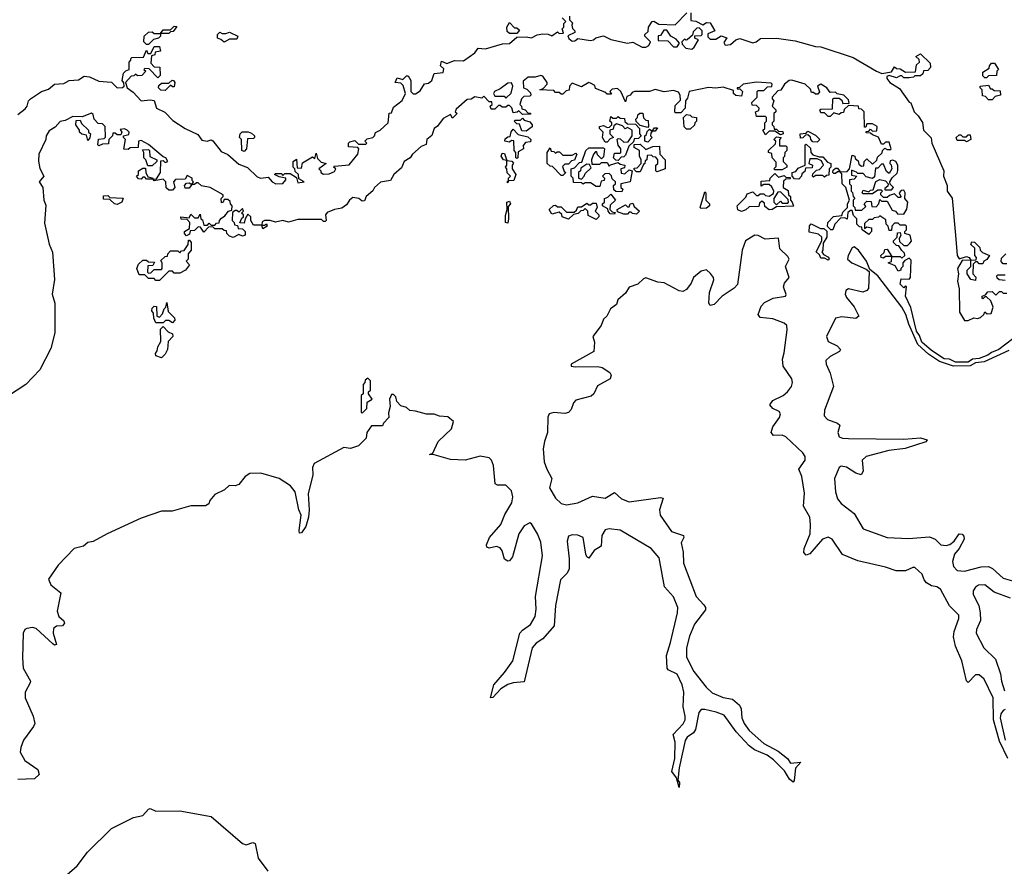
# Model space of a CAD drawing. Extents: x 2528705 to 2678277, y 911730 to 1023331.
# Tile 194 of 241: x 2642246 to 2647591, y 938080 to 942675. Entities that reach past the tile are written whole.
import ezdxf

# ---------------------------------------------------------------- set-up
doc = ezdxf.new("R2010")
doc.units = 0

msp = doc.modelspace()

# ---------------------------------------------------------------- linework, layer by layer
at = {"layer": '0CON20XD'}
for points in [[(2645230, 942695), (2645230, 942675), (2645247.5, 942657.5), (2645242.5, 942645), (2645247.5, 942627.5), (2645260, 942615), (2645260, 942605), (2645221.7, 942588.3), (2645227.5, 942572.5), (2645245, 942559.2), (2645259.4, 942560.6), (2645275, 942572.5), (2645345, 942561.2), (2645360, 942565), (2645373, 942577), (2645415, 942586.7), (2645455, 942566.7), (2645545, 942548), (2645575, 942553.3), (2645625, 942525.5), (2645645, 942525.6), (2645662, 942535), (2645670, 942555), (2645640, 942585), (2645640, 942595), (2645658.3, 942611.7), (2645660, 942635), (2645680, 942665), (2645687.5, 942667.5), (2645715, 942650), (2645805, 942647.5), (2645868.3, 942711.7)], [(2645888.3, 942711.7), (2645890, 942670), (2645916.4, 942666.4), (2645955, 942647.5), (2645975, 942660), (2645995, 942657.5), (2646020, 942615), (2645981.7, 942598.3), (2645981.7, 942581.7), (2645995, 942570), (2646025, 942570), (2646053.3, 942586.7), (2646085, 942576.7), (2646068.3, 942551.7), (2646075, 942537.5), (2646105, 942540), (2646134.3, 942565.7), (2646155, 942573.8), (2646225, 942550), (2646243.3, 942555), (2646266.8, 942573.2), (2646354.4, 942575.6), (2646455, 942560.5), (2646565, 942528.9), (2646595, 942527.3), (2646770.7, 942470.7), (2646897.5, 942395), (2646926.7, 942383.3), (2646978.3, 942391.7), (2646995, 942420), (2647005, 942410), (2647025, 942407.5), (2647055, 942390), (2647108.3, 942391.7), (2647115, 942430), (2647130, 942445), (2647128.3, 942458.3), (2647110, 942475), (2647135, 942490), (2647188.3, 942438.3), (2647190, 942415), (2647175, 942400), (2647151.7, 942398.3), (2647148.3, 942381.7), (2647135, 942370), (2647105, 942370), (2647097, 942363), (2647075, 942360), (2647045, 942360), (2647035, 942370), (2647025, 942370), (2647005, 942360), (2646965, 942372.5), (2646952.5, 942367.5), (2646953.6, 942356.4), (2646968.8, 942335), (2647021.4, 942301.4), (2647075, 942227.5), (2647083.6, 942223.6), (2647100.8, 942175), (2647123.3, 942153.3), (2647146.2, 942116.2), (2647152.5, 942075), (2647193, 942033), (2647196.7, 942005), (2647263.3, 941855), (2647260, 941825), (2647280, 941775), (2647280, 941745), (2647307, 941707), (2647326.7, 941505)], [(2642235, 942160), (2642275, 942191.4), (2642286.9, 942205), (2642294, 942235), (2642304, 942245), (2642365, 942284.4), (2642402.4, 942297.6), (2642435, 942324.4), (2642485, 942329.4), (2642515, 942345.8), (2642565, 942349.2), (2642595, 942368), (2642625, 942364.2), (2642675, 942341.8), (2642745, 942336.2), (2642775, 942305.8), (2642803.6, 942306.4), (2642812.5, 942315), (2642811.7, 942331.7), (2642802.5, 942345), (2642810, 942385), (2642821.7, 942398.3), (2642840, 942405), (2642840, 942445), (2642850, 942455), (2642850, 942465), (2642855, 942470), (2642918.3, 942471.7), (2642935, 942510), (2642941.7, 942491.7), (2642958.3, 942491.7), (2642975, 942530), (2643005, 942530), (2643010, 942505), (2642981.7, 942498.3), (2642980, 942485), (2642961.7, 942478.3), (2642958.3, 942438.3), (2642975, 942420), (2643006.7, 942416.7), (2643008.3, 942371.7), (2642995, 942360), (2642948.3, 942408.3), (2642925, 942410), (2642920, 942405), (2642930, 942395), (2642908.3, 942371.7), (2642885, 942370), (2642875, 942380), (2642865, 942370), (2642851.7, 942368.3), (2642820, 942335), (2642830, 942305), (2642861.7, 942281.7), (2642905, 942234.3), (2642955, 942240), (2642975, 942236.7), (2642988.8, 942195), (2643033.1, 942173.1), (2643077.4, 942127.4), (2643145, 942084.3), (2643212.5, 942052.5), (2643235, 942021.4), (2643263.9, 942016.1), (2643285, 942022.5), (2643295, 942017.5), (2643338.9, 941958.9), (2643375, 941942.5), (2643435, 941891.1), (2643483.3, 941873.3), (2643535, 941821.5), (2643555.7, 941814.3), (2643595, 941820), (2643616.7, 941795), (2643635.8, 941784.2), (2643673.6, 941786.4), (2643690, 941805), (2643690, 941815), (2643655, 941822.5), (2643630, 941835), (2643635, 941840), (2643665, 941840), (2643675, 941830), (2643685, 941840), (2643715, 941840), (2643748.3, 941818.3), (2643755, 941790), (2643790, 941795), (2643761.7, 941811.7), (2643760, 941835), (2643741.7, 941851.7), (2643740, 941865), (2643730, 941875), (2643730, 941905), (2643748.3, 941918.3), (2643751.7, 941871.7), (2643775, 941870), (2643781.7, 941898.3), (2643835, 941930), (2643848.3, 941921.7), (2643855, 941950), (2643861.7, 941921.7), (2643881.7, 941901.7), (2643910, 941895), (2643870, 941865), (2643880, 941855), (2643880, 941845), (2643895, 941837.5), (2643925, 941838), (2643955, 941851.2), (2643962.5, 941865), (2643950, 941875), (2643955, 941880), (2644035, 941887.5), (2644082, 941945), (2644087.5, 941975), (2644081.7, 941981.7), (2644030, 941985), (2644030, 942005), (2644038.3, 942011.7), (2644065, 942020), (2644085, 942000), (2644125, 942000), (2644130, 942005), (2644120, 942015), (2644131.7, 942028.3), (2644162.5, 942035), (2644172.5, 942045), (2644177, 942063), (2644202.5, 942075), (2644246, 942115), (2644251.7, 942168.3), (2644265, 942170), (2644275, 942200), (2644323, 942237), (2644340, 942275), (2644328.3, 942318.3), (2644315, 942330), (2644283.9, 942333.9), (2644295, 942360), (2644325, 942350), (2644345, 942370), (2644355, 942370), (2644370, 942345), (2644370, 942285), (2644381.9, 942271.9), (2644395, 942271.9), (2644420.2, 942289.8), (2644443.3, 942326.7), (2644465, 942330.8), (2644483.8, 942345), (2644496.7, 942383.3), (2644545, 942388.8), (2644548, 942408), (2644530, 942425), (2644535, 942450), (2644565, 942437.5), (2644606, 942454), (2644655, 942452.2), (2644716.7, 942495), (2644735, 942520), (2644775, 942517.5), (2644866.7, 942543.3), (2644905, 942545.7), (2644945, 942580), (2644995, 942582.5), (2645023.6, 942576.4), (2645055, 942592.5), (2645085, 942597.5), (2645115, 942596.7), (2645135, 942587.5), (2645165, 942610), (2645175, 942600), (2645198.3, 942601.7), (2645190, 942625), (2645200, 942635), (2645200, 942655), (2645210, 942665), (2645190, 942685)], [(2642945, 942540), (2642935, 942540), (2642920, 942555), (2642922.5, 942585), (2642945, 942606.7), (2642965, 942610), (2642975, 942600), (2643010, 942600), (2643025, 942620), (2643065, 942620), (2643085, 942640), (2643098.3, 942638.3), (2643078.3, 942611.7), (2643065, 942610), (2643055, 942600), (2643010, 942600), (2643010, 942585), (2643000, 942575), (2642971.7, 942568.3), (2642945, 942540)], [(2644945, 942600), (2644905, 942600), (2644891.7, 942611.7), (2644890, 942635), (2644905, 942660), (2644931.7, 942631.7), (2644945, 942630), (2644958.3, 942618.3), (2644945, 942600)], [(2643355, 942552.5), (2643338.3, 942568.3), (2643320, 942575), (2643320, 942595), (2643333, 942607), (2643345, 942600), (2643365, 942600), (2643385, 942607.5), (2643430, 942585), (2643425, 942570), (2643385, 942570), (2643355, 942552.5)], [(2645815, 942527.5), (2645828.3, 942548.3), (2645810, 942570), (2645780, 942585), (2645758.3, 942618.3), (2645741.7, 942618.3), (2645725, 942590), (2645711.7, 942588.3), (2645711.7, 942561.7), (2645765, 942560), (2645795, 942527.5), (2645815, 942527.5)], [(2645895, 942514.2), (2645908, 942525), (2645930, 942565), (2645910, 942575), (2645911.7, 942588.3), (2645945, 942590), (2645950, 942595), (2645950, 942615), (2645935, 942630), (2645921.7, 942628.3), (2645901.7, 942608.3), (2645898.3, 942591.7), (2645870, 942565), (2645863, 942563), (2645855, 942570), (2645840, 942555), (2645841.7, 942541.7), (2645861.2, 942521.2), (2645895, 942514.2)], [(2647495, 942360), (2647485, 942360), (2647475, 942370), (2647475, 942390), (2647508.3, 942411.7), (2647510, 942425), (2647521.7, 942438.3), (2647538.3, 942438.3), (2647560, 942405), (2647550, 942395), (2647548.3, 942371.7), (2647505, 942370), (2647495, 942360)], [(2647035, 941422.5), (2647018.3, 941448.3), (2647005, 941450), (2646990, 941465), (2646990, 941475), (2647010, 941495), (2647011.7, 941518.3), (2647025, 941520), (2647030, 941505), (2647020, 941485), (2647021.7, 941471.7), (2647045, 941450), (2647065, 941450), (2647078.3, 941461.7), (2647086.2, 941473.8), (2647080, 941505), (2647050, 941515), (2647050, 941525), (2647060, 941535), (2647060, 941555), (2647055, 941560), (2647025, 941560), (2647015, 941570), (2646995, 941570), (2646980, 941555), (2646978.3, 941531.7), (2646965, 941530), (2646960, 941555), (2646950, 941565), (2646948.3, 941588.3), (2646915, 941610), (2646907, 941603), (2646885, 941600), (2646875, 941590), (2646855, 941590), (2646831.7, 941568.3), (2646831.7, 941541.7), (2646845, 941550), (2646870, 941545), (2646870, 941525), (2646855, 941510), (2646820, 941535), (2646818.3, 941548.3), (2646805, 941550), (2646790, 941565), (2646790, 941595), (2646773, 941613), (2646765, 941640), (2646755, 941640), (2646741.7, 941628.3), (2646738.3, 941591.7), (2646725, 941600), (2646701.7, 941598.3), (2646670, 941565), (2646660, 941535), (2646650, 941535), (2646631.7, 941551.7), (2646632.5, 941575), (2646663.6, 941606.4), (2646708.3, 941611.7), (2646715, 941630), (2646740, 941655), (2646740, 941675), (2646750, 941695), (2646730, 941765), (2646710, 941785), (2646708.3, 941838.3), (2646700, 941850), (2646685, 941850), (2646675, 941840), (2646665, 941840), (2646660, 941845), (2646661.7, 941858.3), (2646675, 941870), (2646685, 941870), (2646700, 941850), (2646738.3, 941851.7), (2646750, 941865), (2646765, 941940), (2646780, 941935), (2646781.7, 941921.7), (2646798.3, 941908.3), (2646801.7, 941891.7), (2646815, 941880), (2646828.3, 941881.7), (2646830, 941905), (2646845, 941920), (2646875, 941890), (2646898.3, 941911.7), (2646901.7, 941928.3), (2646928.3, 941951.7), (2646930, 941965), (2646941.7, 941978.3), (2646955, 941970), (2646975, 941970), (2646977.5, 941975), (2646965, 942010), (2646945, 942010), (2646935, 942000), (2646925, 942000), (2646908.3, 942038.3), (2646875, 942050), (2646865, 942060), (2646841.7, 942061.7), (2646841.7, 942068.3), (2646855, 942070), (2646865, 942080), (2646875, 942070), (2646898.3, 942071.7), (2646900, 942095), (2646875, 942110), (2646845, 942110), (2646838.3, 942091.7), (2646831.7, 942091.7), (2646830, 942175), (2646815, 942190), (2646801.7, 942191.7), (2646800, 942205), (2646745, 942210), (2646721.7, 942188.3), (2646718.3, 942171.7), (2646705, 942170), (2646695, 942160), (2646665, 942170), (2646645, 942150), (2646635, 942150), (2646615, 942170), (2646595, 942170), (2646590, 942185), (2646595, 942190), (2646658.3, 942191.7), (2646660, 942245), (2646665, 942250), (2646695, 942250), (2646708.3, 942238.3), (2646715, 942220), (2646748.3, 942221.7), (2646745, 942240), (2646720, 942265), (2646683, 942273), (2646675, 942282.5), (2646645, 942280), (2646627.5, 942305), (2646595, 942325.8), (2646577.5, 942315), (2646587, 942283), (2646578.3, 942271.7), (2646565, 942270), (2646555, 942280), (2646545, 942280), (2646538.3, 942298.3), (2646510, 942325), (2646436.8, 942346.8), (2646423.3, 942345), (2646397.5, 942325), (2646378.3, 942291.7), (2646361.7, 942288.3), (2646330, 942255), (2646330, 942245), (2646340, 942235), (2646330, 942205), (2646350, 942185), (2646350, 942175), (2646340, 942165), (2646340, 942125), (2646330, 942115), (2646330, 942105), (2646340, 942095), (2646341.7, 942081.7), (2646355, 942080), (2646365, 942070), (2646388.3, 942068.3), (2646390, 942055), (2646375, 942050), (2646345, 942070), (2646315, 942070), (2646295, 942050), (2646280, 942075), (2646290, 942085), (2646290, 942115), (2646300, 942125), (2646300, 942145), (2646295, 942150), (2646245, 942150), (2646240, 942175), (2646258.3, 942181.7), (2646260, 942195), (2646245, 942210), (2646221.7, 942211.7), (2646220, 942225), (2646250, 942255), (2646250, 942285), (2646255, 942290), (2646285, 942290), (2646305, 942310), (2646328.3, 942311.7), (2646330, 942325), (2646325, 942330), (2646245.9, 942335.9), (2646172.5, 942325), (2646153, 942307), (2646140, 942305), (2646140, 942300), (2646155, 942300), (2646170, 942285), (2646165, 942260), (2646133, 942263), (2646120, 942275), (2646120, 942290), (2646065, 942308.9), (2646025, 942303.3), (2645985, 942307.8), (2645880, 942285), (2645871.7, 942248.3), (2645860, 942235), (2645857.5, 942195), (2645835, 942170), (2645805, 942170), (2645802.5, 942175), (2645805, 942210), (2645832.5, 942237.5), (2645831.2, 942265), (2645821.7, 942281.7), (2645795, 942291.1), (2645745, 942284), (2645695, 942295.4), (2645665, 942285.7), (2645583.9, 942286.1), (2645570, 942280), (2645560, 942265), (2645541.7, 942258.3), (2645535, 942230), (2645510, 942285), (2645491.7, 942301.7), (2645461.7, 942298.3), (2645450, 942285), (2645458.3, 942271.7), (2645435, 942270), (2645421.7, 942281.7), (2645371.7, 942301.7), (2645368.3, 942318.3), (2645345, 942331.2), (2645335, 942333.3), (2645295, 942310), (2645245, 942330), (2645230, 942315), (2645228.3, 942291.7), (2645211.7, 942288.3), (2645195, 942270), (2645185, 942270), (2645175, 942280), (2645155, 942280), (2645145, 942290), (2645070, 942295), (2645088.3, 942301.7), (2645110, 942325), (2645110, 942335), (2645085, 942369.2), (2645075, 942372.5), (2645045, 942363.8), (2645006.2, 942363.8), (2644978.3, 942341.7), (2644980, 942305), (2644998.3, 942298.3), (2645018.3, 942278.3), (2645020, 942265), (2645015, 942260), (2644981.7, 942258.3), (2644970, 942245), (2644960, 942215), (2644970, 942205), (2644971.7, 942191.7), (2644990, 942185), (2645005, 942170), (2645018.3, 942168.3), (2645018.3, 942161.7), (2644975, 942160), (2644955, 942180), (2644947, 942173), (2644925, 942170), (2644916.7, 942196.7), (2644905, 942210), (2644895, 942210), (2644885, 942200), (2644865, 942200), (2644855, 942210), (2644845, 942210), (2644825, 942190), (2644805, 942190), (2644800, 942205), (2644810, 942215), (2644808.3, 942228.3), (2644795, 942230), (2644765, 942260), (2644755, 942250), (2644717, 942257), (2644697, 942243), (2644675, 942242.5), (2644615, 942190), (2644610, 942175), (2644620, 942165), (2644595, 942140), (2644585, 942160), (2644545, 942138), (2644513.4, 942096.6), (2644495.9, 942084.1), (2644484, 942046), (2644456.2, 942025), (2644452.5, 941997.5), (2644425, 941986), (2644378, 941945), (2644366, 941925), (2644332.9, 941905), (2644318.8, 941871.2), (2644276.7, 941835), (2644258.3, 941801.7), (2644205, 941792.5), (2644172.5, 941765), (2644163, 941747), (2644126.7, 941715), (2644118.3, 941691.7), (2644105, 941690), (2644087.5, 941705), (2644055, 941710), (2644036, 941695), (2644020, 941670), (2643995, 941652.5), (2643955, 941645.7), (2643915, 941628), (2643906.7, 941615), (2643910, 941585), (2643905, 941580), (2643895, 941580), (2643885, 941590), (2643755, 941591.4), (2643705, 941576), (2643675, 941585.8), (2643635, 941576.7), (2643605.8, 941585.8), (2643574, 941586), (2643561.7, 941578.3), (2643560, 941560), (2643575, 941560), (2643585, 941567.5), (2643590, 941555), (2643565, 941540), (2643560, 941560), (2643515, 941560), (2643500, 941585), (2643500, 941605), (2643485, 941620), (2643470, 941595), (2643465, 941570), (2643441.7, 941571.7), (2643451.7, 941598.3), (2643460, 941605), (2643460, 941615), (2643450, 941625), (2643460, 941635), (2643455, 941650), (2643435, 941630), (2643425, 941640), (2643415, 941640), (2643401.7, 941628.3), (2643400, 941585), (2643410, 941575), (2643411.7, 941561.7), (2643428.3, 941558.3), (2643431.7, 941541.7), (2643455, 941540), (2643470, 941525), (2643470, 941505), (2643455, 941500), (2643435, 941510), (2643405, 941492.5), (2643385, 941500), (2643370, 941515), (2643368.3, 941528.3), (2643355, 941530), (2643345, 941540), (2643305, 941540), (2643295, 941550), (2643271.7, 941548.3), (2643245, 941522.5), (2643228.3, 941548.3), (2643215, 941550), (2643195, 941530), (2643171.7, 941528.3), (2643168.3, 941511.7), (2643151.7, 941501.7), (2643140, 941515), (2643140, 941525), (2643168.3, 941541.7), (2643170, 941575), (2643155, 941590), (2643121.7, 941591.7), (2643120, 941605), (2643165, 941600), (2643175, 941620), (2643195, 941600), (2643215, 941600), (2643225, 941620), (2643230, 941595), (2643238.3, 941588.3)], [(2643035, 942290), (2643011.7, 942291.7), (2643000, 942305), (2643001.7, 942318.3), (2643015, 942330), (2643055, 942330), (2643073, 942347), (2643080, 942345), (2643087.5, 942335), (2643085, 942310), (2643075, 942310), (2643065, 942320), (2643035, 942290)], [(2644885, 942250), (2644913.3, 942276.7), (2644922.5, 942315), (2644915, 942332.5), (2644895, 942330), (2644855, 942300), (2644822.5, 942285), (2644817.5, 942275), (2644825, 942260), (2644875, 942260), (2644885, 942250)], [(2647525, 942240), (2647505, 942240), (2647488.3, 942258.3), (2647471.7, 942261.7), (2647470, 942295), (2647460, 942305), (2647460, 942315), (2647505, 942320), (2647515, 942300), (2647525, 942300), (2647535, 942290), (2647568.3, 942288.3), (2647570, 942265), (2647541.7, 942258.3), (2647525, 942240)], [(2643238.3, 941588.3), (2643245, 941560), (2643265, 941560), (2643275, 941570), (2643285, 941560), (2643305, 941560), (2643315, 941570), (2643328.3, 941571.7), (2643330, 941585), (2643341.7, 941598.3), (2643360, 941610), (2643380, 941635), (2643398.3, 941641.7), (2643400, 941665), (2643390, 941675), (2643388.3, 941688.3), (2643375, 941700), (2643355, 941700), (2643350, 941685), (2643341.7, 941681.7), (2643340, 941705), (2643350, 941715), (2643350, 941725), (2643280, 941765), (2643233, 941773), (2643215, 941790), (2643205, 941790), (2643195, 941780), (2643180, 941780), (2643165, 941760), (2643145, 941760), (2643140, 941775), (2643151.7, 941788.3), (2643165, 941790), (2643180, 941780), (2643190, 941795), (2643182.5, 941802.5), (2643182.5, 941815), (2643155, 941830), (2643145, 941810), (2643091.7, 941808.3), (2643080, 941795), (2643087.5, 941765), (2643075, 941750), (2643055, 941750), (2643041.7, 941761.7), (2643040, 941795), (2643025, 941810), (2642975, 941800), (2642970, 941810), (2642935, 941810), (2642925, 941820), (2642915, 941820), (2642905, 941810), (2642891.7, 941811.7), (2642880, 941825), (2642890, 941835), (2642890, 941855), (2642915, 941870), (2642928.3, 941868.3), (2642930, 941845), (2642941.7, 941821.7), (2642967, 941817), (2642970, 941810), (2642988.3, 941811.7), (2643010, 941845), (2643011.7, 941908.3), (2643025, 941910), (2643035, 941900), (2643050, 941905), (2643040, 941925), (2643025, 941930), (2642945, 941997.5), (2642905, 942020), (2642890, 942015), (2642888.3, 941981.7), (2642845, 941980), (2642835, 941970), (2642811.7, 941971.7), (2642820, 942025), (2642810, 942035), (2642810, 942045), (2642838.3, 942051.7), (2642840, 942065), (2642830, 942075), (2642815, 942082.5), (2642791.7, 942078.3), (2642800, 942065), (2642795, 942050), (2642775, 942050), (2642765, 942060), (2642751.7, 942058.3), (2642750, 942045), (2642730, 942025), (2642728.3, 942001.7), (2642695, 942000), (2642675, 941990), (2642670, 941995), (2642673.6, 942026.4), (2642705, 942030), (2642711.7, 942038.3), (2642710, 942095), (2642695, 942110), (2642671.7, 942111.7), (2642650, 942135), (2642645, 942160), (2642635, 942167.5), (2642585, 942147.5), (2642535, 942150), (2642492.5, 942127.5), (2642465, 942122.5), (2642438.3, 942091.7), (2642405, 942072.5), (2642390, 942045), (2642387.5, 942025), (2642350.6, 941945), (2642347.3, 941907.3), (2642355, 941867.5), (2642377.5, 941825), (2642351.4, 941795), (2642371.2, 941765), (2642376.7, 941695), (2642388.1, 941668.1), (2642381.1, 941571.1), (2642406, 941456), (2642423.1, 941413.1), (2642435.4, 941265), (2642422.3, 941185), (2642436.8, 941136.8), (2642436.1, 940975), (2642415, 940890.8), (2642355, 940774.7), (2642279.6, 940695), (2642095, 940574.8)], [(2645655, 942090), (2645615, 942100), (2645591.7, 942121.7), (2645590, 942135), (2645600, 942145), (2645601.7, 942158.3), (2645613, 942167), (2645628.3, 942168.3), (2645631.7, 942141.7), (2645645, 942130), (2645658.3, 942128.3), (2645660, 942095), (2645655, 942090)], [(2645885, 942080), (2645865, 942080), (2645853, 942093), (2645850, 942145), (2645865, 942160), (2645885, 942156.2), (2645895, 942147.5), (2645920, 942145), (2645920, 942125), (2645910, 942115), (2645908.3, 942101.7), (2645885, 942080)], [(2642615, 942020), (2642608.3, 942048.3), (2642583, 942053), (2642570, 942065), (2642570, 942075), (2642550, 942105), (2642551.7, 942128.3), (2642575, 942130), (2642581.7, 942111.7), (2642620, 942075), (2642620, 942065), (2642630, 942055), (2642627, 942033), (2642615, 942020)], [(2644995, 942070), (2644971.7, 942071.7), (2644958.3, 942108.3), (2644945, 942110), (2644930, 942125), (2644935, 942130), (2644965, 942130), (2644975, 942140), (2644985, 942130), (2645015, 942120), (2645027.5, 942105), (2645027, 942093), (2644995, 942070)], [(2645495, 941910), (2645481.7, 941911.7), (2645470, 941925), (2645475, 941950), (2645505, 941950), (2645510, 941955), (2645510, 941975), (2645493.8, 941993.8), (2645490, 942025), (2645495, 942030), (2645505, 942027.5), (2645525, 942010), (2645548.3, 942011.7), (2645570, 942045), (2645570, 942075), (2645545, 942090), (2645533, 942083), (2645518.3, 942098.3), (2645485, 942110), (2645471.7, 942098.3), (2645468.3, 942081.7), (2645450, 942075), (2645450, 942055), (2645470, 942035), (2645451.7, 942028.3), (2645435, 942010), (2645425, 942010), (2645410, 942035), (2645412.5, 942065), (2645393.9, 942083.9), (2645393.3, 942095), (2645415, 942100), (2645435, 942090), (2645448.3, 942091.7), (2645460, 942105), (2645460, 942115), (2645450, 942125), (2645455, 942150), (2645465, 942140), (2645485, 942140), (2645495, 942150), (2645505, 942140), (2645528.3, 942138.3), (2645531.7, 942121.7), (2645545, 942110), (2645588.3, 942108.3), (2645610, 942085), (2645610, 942055), (2645620, 942045), (2645605, 942030), (2645581.7, 942028.3), (2645578.3, 942011.7), (2645551.7, 941988.3), (2645535, 941940), (2645525, 941930), (2645511.7, 941928.3), (2645495, 941910)], [(2643465, 941960), (2643452.5, 941965), (2643450, 942025), (2643440, 942035), (2643442.5, 942055), (2643453.3, 942066.7), (2643486.4, 942066.4), (2643505, 942060), (2643520, 942045), (2643520, 942035), (2643515, 942030), (2643481.7, 942028.3), (2643477.5, 941975), (2643465, 941960)], [(2644945, 941922.5), (2644940, 941925), (2644940, 941955), (2644930, 941965), (2644928.3, 942018.3), (2644915, 942020), (2644905, 942010), (2644880, 942015), (2644881.7, 942028.3), (2644895, 942040), (2644908.3, 942041.7), (2644913, 942067), (2644925, 942080), (2644951.7, 942051.7), (2645005, 942040), (2645020, 942025), (2645018.3, 942011.7), (2644991.7, 942008.3), (2644978.3, 941991.7), (2644980, 941975), (2644951.7, 941958.3), (2644950, 941925), (2644945, 941922.5)], [(2645655, 942010), (2645640, 942015), (2645640, 942045), (2645648.3, 942051.7), (2645652.5, 942067.5), (2645665, 942080), (2645680, 942070), (2645691.7, 942088.3), (2645708.3, 942088.3), (2645695, 942070), (2645680, 942070), (2645671.7, 942058.3), (2645670, 942045), (2645680, 942035), (2645655, 942010)], [(2646575, 942010), (2646551.7, 942011.7), (2646540, 942025), (2646538.3, 942038.3), (2646525, 942050), (2646511.7, 942048.3), (2646497, 942033), (2646485, 942032.5), (2646482.5, 942055), (2646515, 942060), (2646525, 942070), (2646565, 942047.5), (2646590, 942025), (2646575, 942010)], [(2647385, 942012.5), (2647375, 942020), (2647335, 942020), (2647330, 942035), (2647345, 942050), (2647355, 942050), (2647365, 942040), (2647385, 942040), (2647395, 942050), (2647405, 942050), (2647410, 942025), (2647385, 942012.5)], [(2645705, 941850), (2645700, 941855), (2645700, 941885), (2645710, 941895), (2645710, 941915), (2645698.3, 941928.3), (2645685, 941930), (2645675, 941940), (2645651.7, 941938.3), (2645650, 941915), (2645641.7, 941908.3), (2645640, 941895), (2645631.7, 941888.3), (2645615, 941850), (2645595, 941850), (2645581.7, 941861.7), (2645581.7, 941868.3), (2645598.3, 941871.7), (2645620, 941895), (2645620, 941915), (2645610, 941935), (2645610, 941965), (2645581.7, 941981.7), (2645581.7, 941998.3), (2645615, 942000), (2645645, 941970), (2645683, 941987), (2645718.3, 941988.3), (2645720, 941945), (2645750, 941915), (2645750, 941865), (2645715, 941852.5), (2645705, 941850)], [(2646385, 941860), (2646345, 941860), (2646340, 941865), (2646351.7, 941878.3), (2646351.7, 941901.7), (2646330, 941925), (2646328.3, 941948.3), (2646310, 941955), (2646310, 941965), (2646348.3, 942001.7), (2646350, 942015), (2646340, 942025), (2646355, 942040), (2646380, 942035), (2646370, 942025), (2646370, 941990), (2646405, 941990), (2646410, 941985), (2646410, 941965), (2646400, 941955), (2646397, 941933), (2646390, 941925), (2646390, 941905), (2646410, 941885), (2646410, 941875), (2646385, 941860)], [(2646475, 941810), (2646451.7, 941811.7), (2646440, 941825), (2646440, 941845), (2646458.3, 941851.7), (2646471.7, 941868.3), (2646510, 941885), (2646510, 941995), (2646515, 942000), (2646538.3, 941978.3), (2646540, 941955), (2646551.7, 941941.7), (2646585, 941930), (2646605, 941930), (2646631.7, 941901.7), (2646650, 941895), (2646650, 941875), (2646640, 941865), (2646638.3, 941831.7), (2646625, 941830), (2646615, 941820), (2646605, 941830), (2646565, 941830), (2646555, 941820), (2646550, 941825), (2646551.7, 941838.3), (2646571.7, 941858.3), (2646588.3, 941861.7), (2646610, 941885), (2646598.3, 941908.3), (2646575, 941920), (2646535, 941920), (2646530, 941895), (2646550, 941885), (2646548.3, 941871.7), (2646511.7, 941868.3), (2646508.3, 941851.7), (2646491.7, 941838.3), (2646490, 941825), (2646475, 941810)], [(2642941.7, 941881.7), (2642930, 941915), (2642920, 941925), (2642920, 941955), (2642911.7, 941968.3), (2642945, 941970), (2642950, 941965), (2642951.7, 941931.7), (2642990, 941915), (2642990, 941905), (2642965, 941882.5), (2642941.7, 941881.7)], [(2644895, 941790), (2644890, 941795), (2644900, 941800), (2644900, 941815), (2644910, 941825), (2644893, 941843), (2644890, 941865), (2644882.5, 941875), (2644890, 941885), (2644890, 941910), (2644872.5, 941915), (2644860, 941935), (2644865, 941950), (2644878.3, 941948.3), (2644890, 941910), (2644917, 941907), (2644927, 941897), (2644920, 941885), (2644920, 941865), (2644940, 941835), (2644928.3, 941801.7), (2644900, 941800), (2644895, 941790)], [(2645195, 941830), (2645185, 941830), (2645138.3, 941878.3), (2645125, 941880), (2645110, 941895), (2645110, 941955), (2645125, 941980), (2645131.7, 941961.7), (2645145, 941960), (2645155, 941950), (2645163, 941957), (2645177, 941957), (2645195, 941940), (2645245, 941940), (2645265, 941950), (2645270, 941945), (2645258.3, 941911.7), (2645241.7, 941908.3), (2645225, 941890), (2645205, 941890), (2645191.7, 941878.3), (2645201.7, 941851.7), (2645210, 941845), (2645195, 941830)], [(2645515, 941740), (2645482.5, 941742.5), (2645471.7, 941751.7), (2645470, 941775), (2645480, 941785), (2645480, 941795), (2645461.7, 941811.7), (2645458.3, 941828.3), (2645445, 941840), (2645421.7, 941838.3), (2645410, 941825), (2645420, 941815), (2645418.3, 941801.7), (2645401.7, 941798.3), (2645395, 941770), (2645375, 941770), (2645345, 941790), (2645315, 941790), (2645305, 941782.5), (2645295, 941790), (2645251.7, 941791.7), (2645250, 941815), (2645240, 941825), (2645240, 941865), (2645258.3, 941871.7), (2645285, 941900), (2645298.3, 941901.7), (2645320, 941965), (2645335, 941980), (2645415, 941980), (2645420, 941975), (2645415, 941930), (2645405, 941920), (2645381.7, 941941.7), (2645378.3, 941958.3), (2645371.7, 941958.3), (2645360, 941945), (2645350, 941915), (2645351.7, 941891.7), (2645395, 941890), (2645405, 941900), (2645435, 941900), (2645445, 941880), (2645452.5, 941887.5), (2645495, 941900), (2645505, 941890), (2645530, 941885), (2645528.3, 941871.7), (2645510, 941865), (2645511.7, 941841.7), (2645531.7, 941838.3), (2645555, 941860), (2645570, 941855), (2645560, 941795), (2645510, 941785), (2645510, 941765), (2645520, 941755), (2645515, 941740)], [(2645295, 941810), (2645310, 941825), (2645315, 941840), (2645348.3, 941871.7), (2645338.3, 941888.3), (2645325, 941890), (2645291.7, 941868.3), (2645290, 941855), (2645280, 941845), (2645280, 941815), (2645295, 941810)], [(2647045, 941620), (2647062.5, 941647.5), (2647068, 941685), (2647050, 941705), (2647053.3, 941735), (2647045, 941750), (2647031.7, 941748.3), (2647020, 941735), (2647030, 941715), (2647025, 941710), (2647015, 941710), (2646995, 941730), (2646968.3, 941721.7), (2646955, 941710), (2646935, 941710), (2646920, 941725), (2646920, 941735), (2646930, 941745), (2646925, 941750), (2646905, 941750), (2646875, 941730), (2646825, 941730), (2646820, 941735), (2646825, 941750), (2646855, 941740), (2646865, 941750), (2646878.3, 941751.7), (2646893, 941797), (2646915, 941807.5), (2646945, 941800), (2646960, 941785), (2646958.3, 941771.7), (2646941.7, 941758.3), (2646941.7, 941751.7), (2646978.3, 941751.7), (2646990, 941765), (2646971.7, 941781.7), (2646970, 941795), (2646982.5, 941817.5), (2647008.8, 941841.2), (2647013.6, 941856.4), (2647013.3, 941885), (2647002.5, 941905), (2646985, 941912.5), (2646971.7, 941908.3), (2646970, 941895), (2646977, 941887), (2646980, 941865), (2646965, 941840), (2646951.7, 941851.7), (2646935, 941890), (2646925, 941890), (2646905, 941870), (2646891.7, 941868.3), (2646887, 941823), (2646875, 941812.5), (2646841.7, 941821.7), (2646825, 941840), (2646795, 941840), (2646788.3, 941848.3), (2646761.7, 941858.3), (2646761.7, 941831.7), (2646790, 941825), (2646775, 941810), (2646750, 941805), (2646750, 941785), (2646760, 941775), (2646760, 941745), (2646767, 941737), (2646770, 941715), (2646780, 941705), (2646770, 941695), (2646770, 941665), (2646780, 941655), (2646781.7, 941641.7), (2646818.3, 941641.7), (2646838.3, 941661.7), (2646830, 941675), (2646845, 941690), (2646868.3, 941688.3), (2646871.7, 941661.7), (2646895, 941660), (2646910, 941675), (2646915, 941700), (2646925, 941690), (2646955, 941690), (2646981.7, 941641.7), (2647000, 941635), (2647011.7, 941621.7), (2647045, 941620)], [(2646165, 941633.3), (2646143.6, 941643.6), (2646140, 941665), (2646188.3, 941711.7), (2646195, 941730), (2646225, 941740), (2646245, 941720), (2646255, 941720), (2646265, 941730), (2646285, 941730), (2646295, 941720), (2646315, 941717.5), (2646338.3, 941731.7), (2646340, 941745), (2646328.3, 941768.3), (2646315, 941780), (2646285, 941780), (2646271.7, 941771.7), (2646271.7, 941798.3), (2646318.3, 941801.7), (2646320, 941815), (2646345, 941840), (2646365, 941820), (2646395, 941830), (2646405, 941820), (2646428.3, 941818.3), (2646428.3, 941811.7), (2646405, 941810), (2646391.7, 941798.3), (2646390, 941765), (2646418.3, 941748.3), (2646420, 941725), (2646430, 941715), (2646430, 941695), (2646440, 941685), (2646446.7, 941663.3), (2646355, 941660), (2646330, 941645), (2646315, 941643.8), (2646291.7, 941661.7), (2646288.3, 941678.3), (2646275, 941690), (2646261.7, 941678.3), (2646258.3, 941661.7), (2646205, 941660), (2646187, 941643), (2646165, 941633.3)], [(2645475, 941620), (2645451.7, 941621.7), (2645440, 941635), (2645438.3, 941648.3), (2645410, 941665), (2645410, 941675), (2645420, 941685), (2645420, 941705), (2645438.3, 941711.7), (2645455, 941727.5), (2645480, 941695), (2645451.7, 941668.3), (2645450, 941645), (2645461.7, 941631.7), (2645478.3, 941628.3), (2645475, 941620)], [(2645945, 941650), (2645940, 941655), (2645965, 941740), (2645970, 941735), (2645970, 941695), (2645990, 941675), (2645990, 941665), (2645975, 941652.5), (2645945, 941650)], [(2646355, 941670), (2646375, 941690), (2646385, 941680), (2646415, 941680), (2646420, 941685), (2646418.3, 941698.3), (2646375, 941740), (2646361.7, 941738.3), (2646340, 941705), (2646340, 941685), (2646355, 941670)], [(2642775, 941672.5), (2642760, 941675), (2642735, 941700), (2642701.7, 941701.7), (2642701.7, 941718.3), (2642725, 941720), (2642735, 941710), (2642807, 941707), (2642800, 941685), (2642775, 941672.5)], [(2644895, 941570), (2644883.6, 941573.6), (2644883, 941613), (2644892.5, 941645), (2644890, 941685), (2644905, 941690), (2644910, 941675), (2644898.3, 941661.7), (2644900, 941595), (2644895, 941570)], [(2645375, 941590), (2645331.7, 941611.7), (2645330, 941635), (2645315, 941650), (2645305, 941640), (2645291.7, 941638.3), (2645277, 941623), (2645251.7, 941618.3), (2645225, 941592.5), (2645190, 941605), (2645188.3, 941618.3), (2645175, 941630), (2645135, 941620), (2645120, 941645), (2645143.3, 941666.7), (2645155, 941667.5), (2645165, 941660), (2645185, 941660), (2645215, 941630), (2645255, 941630), (2645268.3, 941641.7), (2645275, 941660), (2645295, 941660), (2645325, 941680), (2645335, 941670), (2645345, 941670), (2645355, 941680), (2645375, 941680), (2645380, 941655), (2645370, 941635), (2645390, 941615), (2645390, 941605), (2645375, 941590)], [(2645595, 941620), (2645573, 941623), (2645565, 941630), (2645555, 941630), (2645545, 941620), (2645525, 941620), (2645491.7, 941631.7), (2645490, 941645), (2645535, 941670), (2645545, 941660), (2645555, 941660), (2645560, 941675), (2645575, 941680), (2645581.7, 941661.7), (2645610, 941635), (2645595, 941620)], [(2646635, 941370), (2646615, 941380), (2646595, 941380), (2646588.3, 941398.3), (2646570, 941415), (2646600, 941475), (2646600, 941495), (2646581.7, 941511.7), (2646531.7, 941521.7), (2646533, 941557), (2646543, 941567), (2646592.5, 941542.5), (2646611.7, 941541.7), (2646627, 941527), (2646627.5, 941495), (2646608.3, 941461.7), (2646606.4, 941423.6), (2646600, 941415), (2646610, 941400), (2646636.4, 941386.4), (2646640, 941375), (2646635, 941370)], [(2647609.7, 938665), (2647565, 938759.6), (2647531.4, 938875), (2647530.4, 938995), (2647481.7, 939095), (2647455, 939119.6), (2647435, 939118.6), (2647395, 939076.9), (2647385, 939086), (2647360, 939195), (2647325.9, 939275), (2647315.8, 939325), (2647318, 939355), (2647344.2, 939425), (2647343.6, 939443.6), (2647293.5, 939493.5), (2647245, 939584.8), (2647225, 939596.4), (2647195, 939602), (2647169.2, 939619.2), (2647156.2, 939635), (2647145.5, 939665.5), (2647105, 939701.1), (2647095, 939701.9), (2647055, 939683.4), (2647003.1, 939683.1), (2646945, 939703.7), (2646795, 939738.7), (2646711.8, 939771.8), (2646656.8, 939855), (2646635, 939866.3), (2646603.1, 939855), (2646535, 939776.2), (2646515, 939769.6), (2646503, 939783), (2646504, 939805), (2646536.3, 939883.7), (2646538.2, 939935), (2646534.5, 939975), (2646500.8, 940035), (2646506.4, 940105), (2646491.1, 940195), (2646476.1, 940235), (2646509.4, 940285), (2646509.1, 940305), (2646496.6, 940325), (2646405, 940411.4), (2646385, 940419.4), (2646338.3, 940418.3), (2646325.6, 940435), (2646334.9, 940465.1), (2646371.3, 940515), (2646376.6, 940535), (2646368.4, 940548.4), (2646334.7, 940565), (2646317.2, 940585), (2646335, 940607.3), (2646390.4, 940635), (2646414.2, 940655), (2646435, 940684.1), (2646441.5, 940705), (2646437.7, 940725), (2646389.7, 940795), (2646387.6, 940832.4), (2646395, 940866.9), (2646412.1, 940992.1), (2646409.4, 941015), (2646395, 941027.8), (2646335, 941050.9), (2646265, 941059.4), (2646254.4, 941075), (2646270.3, 941119.7), (2646289.5, 941140.5), (2646336.9, 941163.1), (2646403.8, 941175), (2646406.6, 941183.4), (2646391.8, 941225), (2646398.2, 941245), (2646423.1, 941275), (2646403.5, 941335), (2646423.1, 941375), (2646415, 941390.6), (2646372.2, 941432.2), (2646365, 941490), (2646293.3, 941483.3), (2646255, 941503.8), (2646236.1, 941506.1), (2646186.1, 941473.9), (2646168, 941425), (2646142.4, 941237.6), (2646125, 941218.6), (2646060, 941175), (2646015, 941130), (2645995, 941123.3), (2645987, 941137), (2645991.2, 941195), (2646013.3, 941263.3), (2646012.5, 941275), (2645996.7, 941296.7), (2645975, 941317.5), (2645945, 941310), (2645904.2, 941275.8), (2645891.2, 941245), (2645865, 941210), (2645845, 941200), (2645825, 941203.8), (2645745, 941246.2), (2645710.7, 941250.7), (2645645, 941273.3), (2645631.7, 941268.3), (2645600.7, 941239.3), (2645555, 941222.5), (2645535, 941190), (2645492.5, 941155), (2645485, 941130), (2645453.9, 941106.1), (2645433.6, 941066.4), (2645415, 941050), (2645402.5, 941015), (2645357.5, 940955), (2645366.7, 940925), (2645362.5, 940875), (2645240, 940805), (2645240, 940795), (2645260.5, 940790.5), (2645385, 940792.2), (2645407.3, 940787.3), (2645449.6, 940759.6), (2645456, 940745), (2645452, 940725), (2645381.7, 940688.3), (2645362.2, 940645), (2645348.5, 940631.5), (2645265, 940609.1), (2645253.1, 940595), (2645240.3, 940559.7), (2645225, 940543.6), (2645205, 940537.8), (2645145, 940542.5), (2645120.8, 940535), (2645112.5, 940517.5), (2645111.8, 940435), (2645094.8, 940385.2), (2645087.1, 940345), (2645093.5, 940275), (2645106.9, 940235), (2645134.7, 940185), (2645121.4, 940135), (2645155, 940078.4), (2645185, 940049.4), (2645215, 940042.5), (2645275, 940052.8), (2645355, 940089.6), (2645425, 940078.9), (2645475, 940108.2), (2645512.4, 940075), (2645555, 940057.3), (2645725, 940081.5), (2645738.3, 940078.3), (2645718.9, 940015), (2645723.3, 939985), (2645785, 939896.5), (2645850, 939875), (2645851.2, 939865), (2645836.5, 939835), (2645847.4, 939785), (2645849.1, 939725), (2645917.7, 939545), (2645959.2, 939499.2), (2645968.8, 939485), (2645968.5, 939471.5), (2645909, 939395), (2645881.6, 939328.4), (2645865.7, 939265), (2645866.5, 939215), (2645905, 939136.5), (2645972.2, 939052.2), (2646005, 939021), (2646065, 938996.4), (2646115, 938986.7), (2646153.3, 938955), (2646162.8, 938935), (2646165.9, 938885), (2646178.1, 938855), (2646206.7, 938816.7), (2646285, 938747.3), (2646363.8, 938705), (2646413.4, 938665), (2646429.6, 938639.6), (2646485.8, 938645), (2646457.6, 938612.4), (2646450.6, 938545), (2646445, 938536), (2646425, 938552.2), (2646397.9, 938597.9), (2646338.3, 938658.3), (2646302.8, 938682.8), (2646235, 938712.3), (2646206.7, 938733.3), (2646135, 938810.3), (2646069.9, 938899.9), (2646026.9, 938916.9), (2645965, 938931.6), (2645945, 938930.9), (2645933.4, 938915), (2645915, 938822.7), (2645902.8, 938805), (2645869.4, 938780.6), (2645858, 938762), (2645825.2, 938615), (2645818.3, 938548.3), (2645826.9, 938535), (2645825, 938507.5), (2645810.6, 938560.6), (2645786.2, 938595), (2645803, 938665), (2645803.6, 938753.6), (2645793.8, 938795), (2645847.4, 938852.6), (2645857.6, 938875), (2645858.7, 938895), (2645846.7, 938945), (2645850.6, 939025), (2645841.9, 939065), (2645815, 939122), (2645766, 939146), (2645760, 939155), (2645757, 939225), (2645778.3, 939295), (2645816.1, 939455), (2645817.7, 939485), (2645795, 939542.8), (2645746.8, 939596.8), (2645716.8, 939755), (2645673.6, 939805), (2645505, 939903.8), (2645445, 939911.4), (2645425, 939905.7), (2645405.5, 939875), (2645403, 939817), (2645365.2, 939794.8), (2645335, 939753.3), (2645325, 939758.9), (2645318.3, 939775), (2645305, 939865.3), (2645276.5, 939876.5), (2645245, 939878.2), (2645225, 939871.9), (2645217, 939845), (2645228.8, 939748.8), (2645228, 939695), (2645218.1, 939671.9), (2645182, 939635), (2645154.8, 939495), (2645146.5, 939385), (2645085.9, 939314.1), (2645049.3, 939290.7), (2645027.1, 939265), (2644985, 939081.2), (2644925, 939076.5), (2644895, 939067.3), (2644857.5, 939042.5), (2644815, 938996), (2644802.5, 938995), (2644818.9, 939065), (2644878.3, 939131.7), (2644922.5, 939195), (2644960.8, 939345), (2644975, 939361.8), (2645018.5, 939391.5), (2645044.5, 939435.5), (2645050, 939475), (2645046.3, 939545), (2645083.6, 939765), (2645075, 939840), (2645057.4, 939885), (2645025, 939938.1), (2645015, 939944.7), (2644985, 939927.8), (2644955.7, 939885), (2644920.6, 939759.4), (2644905, 939738.5), (2644895, 939735.4), (2644877.6, 939747.6), (2644865, 939792.9), (2644855, 939808.2), (2644835, 939815.3), (2644795, 939807.5), (2644781.3, 939811.3), (2644780, 939825), (2644795.9, 939865), (2644857.1, 939935), (2644880.3, 939989.7), (2644917.4, 940052.6), (2644922.9, 940085), (2644915, 940117.5), (2644885, 940148.2), (2644838.8, 940148.8), (2644826.2, 940156.2), (2644817.1, 940255), (2644807.8, 940285), (2644795, 940297.5), (2644745, 940306.8), (2644665, 940283.8), (2644585, 940287.5), (2644495, 940313.8), (2644470, 940315), (2644488.3, 940321.7), (2644517.5, 940385), (2644590, 940455), (2644600, 940495), (2644569.3, 940519.3), (2644525, 940523.3), (2644495, 940533.3), (2644453.6, 940533.6), (2644395, 940550), (2644363, 940553), (2644345, 940570), (2644315, 940580), (2644293, 940603), (2644288.3, 940628.3), (2644275, 940640), (2644265, 940640), (2644252.5, 940615), (2644257.5, 940575), (2644248.3, 940541.7), (2644250, 940515), (2644220, 940485), (2644215, 940470), (2644155, 940470), (2644130, 940435), (2644127, 940403), (2644085, 940362.5), (2644041.7, 940348.3), (2644005, 940352.5), (2643845, 940266.7), (2643836, 940245), (2643837.5, 940205), (2643812.5, 940102.5), (2643817.9, 940015), (2643813.5, 939975), (2643799.5, 939925), (2643775, 939890), (2643765, 939888.8), (2643762.2, 939902.2), (2643773.8, 939985), (2643761.5, 940015), (2643741.7, 940111.7), (2643715.5, 940145.5), (2643654.1, 940184.1), (2643555, 940213.3), (2643495, 940211.1), (2643469.2, 940195), (2643435, 940153.1), (2643415.9, 940145.9), (2643383.8, 940146.2), (2643357, 940123), (2643305, 940098.8), (2643278.8, 940065), (2643272.3, 940047.7), (2643255, 940036), (2643174.1, 940035.9), (2643073, 940007), (2643015, 940006.7), (2642905, 939970), (2642720, 939885), (2642645, 939842.5), (2642615, 939837.5), (2642591.7, 939818.3), (2642542.5, 939805), (2642454, 939715), (2642401.5, 939638.5), (2642415, 939607.1), (2642470, 939565), (2642450, 939465), (2642458, 939435), (2642485, 939412.5), (2642489.1, 939399.1), (2642477.8, 939385), (2642445, 939383.8), (2642428.7, 939371.3), (2642428.1, 939345), (2642446.5, 939283.5), (2642435, 939280.6), (2642425, 939286.7), (2642335, 939370.8), (2642315, 939376.2), (2642285, 939371.5), (2642274.5, 939365), (2642264.6, 939345), (2642261.8, 939211.8)], [(2643005, 941260), (2642985, 941260), (2642975, 941270), (2642945, 941270), (2642925, 941290), (2642895, 941290), (2642882.5, 941325), (2642891.7, 941348.3), (2642915, 941370), (2642935, 941370), (2642945, 941360), (2642978.3, 941358.3), (2642968.3, 941341.7), (2642941.7, 941338.3), (2642940, 941305), (2642945, 941300), (2642958.3, 941301.7), (2642975, 941320), (2643015, 941320), (2643020, 941325), (2643020, 941355), (2643011.7, 941368.3), (2643035, 941390), (2643048.3, 941391.7), (2643050, 941405), (2643065, 941420), (2643105, 941420), (2643115, 941410), (2643125, 941420), (2643138.3, 941421.7), (2643160, 941455), (2643161.7, 941478.3), (2643168.3, 941478.3), (2643177.5, 941465), (2643177.5, 941425), (2643160, 941405), (2643160, 941375), (2643150, 941365), (2643167.5, 941345), (2643146.7, 941315), (2643115, 941300), (2643085, 941300), (2643075, 941310), (2643055, 941310), (2643005, 941260)], [(2647326.7, 941505), (2647334.2, 941395), (2647345, 941377.5), (2647385, 941390), (2647400, 941385), (2647410, 941370), (2647438.3, 941371.7), (2647440, 941385), (2647430, 941395), (2647430, 941435), (2647410, 941455), (2647415, 941470), (2647428.3, 941468.3), (2647458.3, 941438.3), (2647460, 941425), (2647471.7, 941411.7), (2647510, 941395), (2647496.4, 941373.6), (2647480, 941365), (2647475, 941350), (2647455, 941350), (2647445, 941360), (2647435, 941360), (2647421.7, 941348.3), (2647420, 941295), (2647437, 941277), (2647435, 941260), (2647410, 941265), (2647390, 941295), (2647390, 941315), (2647410, 941335), (2647410, 941370), (2647361.7, 941368.3), (2647337.5, 941325), (2647342.5, 941295), (2647336.7, 941255), (2647346.2, 941215), (2647348.3, 941088.3), (2647375, 941042.5), (2647395, 941042.5), (2647425, 941057.5), (2647445, 941053.3), (2647461.7, 941058.3), (2647480, 941075), (2647485, 941090), (2647498.3, 941078.3), (2647519.3, 941080.7), (2647530, 941115), (2647518.3, 941148.3), (2647495, 941170), (2647485, 941170), (2647475, 941160), (2647470, 941165), (2647470, 941175), (2647488.3, 941181.7), (2647501.7, 941198.3), (2647525, 941200), (2647545, 941180), (2647565, 941200), (2647575, 941200), (2647585, 941190), (2647605, 941190)], [(2647615, 940880.4), (2647481.4, 940818.6), (2647435, 940812.2), (2647405, 940796.1), (2647315, 940795), (2647239.8, 940819.8), (2647180.2, 940860.2), (2647121.3, 940911.3), (2647072.3, 941022.3), (2647056.2, 941075), (2647035, 941113.9), (2646905, 941285.4), (2646860, 941320), (2646842.7, 941365), (2646798.5, 941425), (2646775, 941442.5), (2646765, 941436.2), (2646742.7, 941395), (2646738.9, 941375), (2646762.9, 941355), (2646841.7, 941321.7), (2646858, 941308), (2646853.1, 941216.9), (2646845, 941204.4), (2646823.1, 941196.9), (2646745, 941214.6), (2646731.3, 941205), (2646727.1, 941185), (2646735, 941166.5), (2646776.2, 941116.2), (2646800.6, 941065), (2646785, 941053.1), (2646708.5, 941061.5), (2646675, 941055.7), (2646626.1, 940955), (2646635, 940929.1), (2646684.4, 940905), (2646701.4, 940885), (2646696, 940875), (2646645, 940847.2), (2646621.7, 940825), (2646623.1, 940805), (2646646, 940756), (2646663.9, 940685), (2646614.9, 940555), (2646613.3, 940525), (2646631.3, 940505), (2646685.8, 940485), (2646697.8, 940475), (2646687.5, 940435), (2646695, 940411.8), (2646713, 940403), (2646745, 940401.9), (2647045, 940399), (2647135.8, 940405.8), (2647171.4, 940395), (2647165, 940383.2), (2647053.1, 940346.9), (2646963.9, 940336.1), (2646840.4, 940305), (2646819.4, 940285), (2646823.8, 940225), (2646814.5, 940205.5), (2646785, 940214.3), (2646735, 940246.8), (2646705, 940252.5), (2646694, 940245), (2646668.6, 940185), (2646675, 940112.5), (2646685, 940074.2), (2646705, 940049.6), (2646775.6, 939995.6), (2646825, 939912.4), (2646955, 939864), (2647069.9, 939859.9)], [(2647637.9, 940942.1), (2647560.8, 940885), (2647520.8, 940869.2), (2647501.5, 940855), (2647455, 940836), (2647418.2, 940831.8), (2647395, 940815.9), (2647325, 940815.6), (2647293.2, 940833.2), (2647265, 940835.2), (2647195, 940878.9), (2647143.6, 940925), (2647130.8, 940960.8), (2647115, 940983.9), (2647083.2, 941113.2), (2647054.5, 941175), (2647060, 941225), (2647055, 941230), (2647045, 941220), (2647025, 941240), (2647031.7, 941268.3), (2647075, 941267.5), (2647082.5, 941275), (2647085, 941370), (2647075, 941380), (2647051.7, 941368.3), (2647040, 941355), (2647040, 941335), (2647030, 941325), (2647030, 941315), (2647015, 941310), (2646998.3, 941338.3), (2646960, 941355), (2646978.3, 941361.7), (2646980, 941390), (2646945, 941390), (2646935, 941380), (2646922.5, 941385), (2646920, 941395), (2646938.3, 941411.7), (2646941.7, 941428.3), (2646955, 941430), (2646980, 941390), (2647025, 941390), (2647035, 941380), (2647050, 941395), (2647048.3, 941408.3), (2647035, 941422.5)], [(2647605, 941350), (2647585, 941350), (2647573, 941363), (2647575, 941380), (2647600, 941405)], [(2647595, 941260), (2647563, 941263), (2647551.7, 941271.7), (2647550, 941285), (2647555, 941290), (2647595, 941290)], [(2643075, 941030), (2643055, 941042.5), (2643038.3, 941041.7), (2643025, 941030), (2642985, 941030), (2642973.3, 941055), (2642971.7, 941081.7), (2642962.5, 941095), (2642965, 941110), (2642975, 941120), (2642988.3, 941118.3), (2642990, 941065), (2643005, 941060), (2643021.7, 941078.3), (2643030, 941105), (2643040, 941115), (2643045, 941140), (2643051.7, 941091.7), (2643087, 941057), (2643087.5, 941045), (2643075, 941030)], [(2643015, 940840), (2642985, 940850), (2642983.6, 940863.6), (2642992.5, 940877.5), (2642995, 940900), (2643011.7, 940928.3), (2643010, 940995), (2643025, 941010), (2643051.7, 940981.7), (2643075, 940970), (2643076.4, 940956.4), (2643051.7, 940928.3), (2643047.5, 940885), (2643035, 940860), (2643015, 940840)], [(2644105, 940540), (2644130, 940565), (2644131.7, 940598.3), (2644160, 940615), (2644140, 940645), (2644140, 940655), (2644150, 940665), (2644150, 940715), (2644135, 940730), (2644121.7, 940718.3), (2644120, 940705), (2644110, 940695), (2644110, 940645), (2644100, 940635), (2644100, 940545), (2644105, 940540)], [(2647069.9, 939859.9), (2647185, 939868.7), (2647215, 939854.8), (2647245.5, 939825), (2647275, 939821), (2647295, 939826.3), (2647319.2, 939845), (2647345, 939884.2), (2647362.7, 939882.7), (2647371.8, 939871.8), (2647373.4, 939855), (2647346.1, 939805), (2647320.7, 939775), (2647309.9, 939735), (2647315, 939707.8), (2647334.9, 939684.9), (2647375, 939681.2), (2647465, 939704.9), (2647505, 939706.6), (2647526.1, 939696.1), (2647585, 939644.4), (2647635, 939630.3)], [(2647625, 939535.1), (2647535, 939567.8), (2647485, 939608.5), (2647451.3, 939605), (2647434, 939595), (2647421, 939575), (2647422.6, 939555), (2647452.9, 939495), (2647459.8, 939455), (2647461.2, 939415), (2647439.5, 939365), (2647437.9, 939345), (2647480.2, 939265), (2647542.4, 939205), (2647570.7, 939125), (2647575.1, 939085), (2647592.6, 939032.6)], [(2642261.8, 939211.8), (2642264.6, 939155), (2642303.8, 939085), (2642303.5, 939075), (2642275.4, 939025), (2642275.4, 938995), (2642318.6, 938895), (2642327.5, 938855), (2642321.4, 938838.6), (2642266, 938764), (2642251.2, 938725), (2642249.3, 938699.3), (2642273.8, 938653.8), (2642344.2, 938605), (2642352.3, 938577.7), (2642325.7, 938554.3), (2642235, 938551.5)], [(2647595, 938931.7), (2647583.9, 938926.1), (2647571.8, 938908.2), (2647568.9, 938885), (2647594.8, 938764.8)], [(2642446, 937984), (2642557.6, 938082.4), (2642613.6, 938156.4), (2642745, 938285.8), (2642863.3, 938345), (2642915, 938355.7), (2642945, 938390.8), (2642955, 938394.2), (2642985, 938378.9), (2643115, 938381.8), (2643285, 938350.5), (2643455, 938203.1), (2643475, 938195.7), (2643511.7, 938208.3), (2643524, 938204), (2643540, 938125), (2643593, 938053)]]:
    msp.add_lwpolyline(points, dxfattribs=at)

doc.saveas('drawing.dxf')
